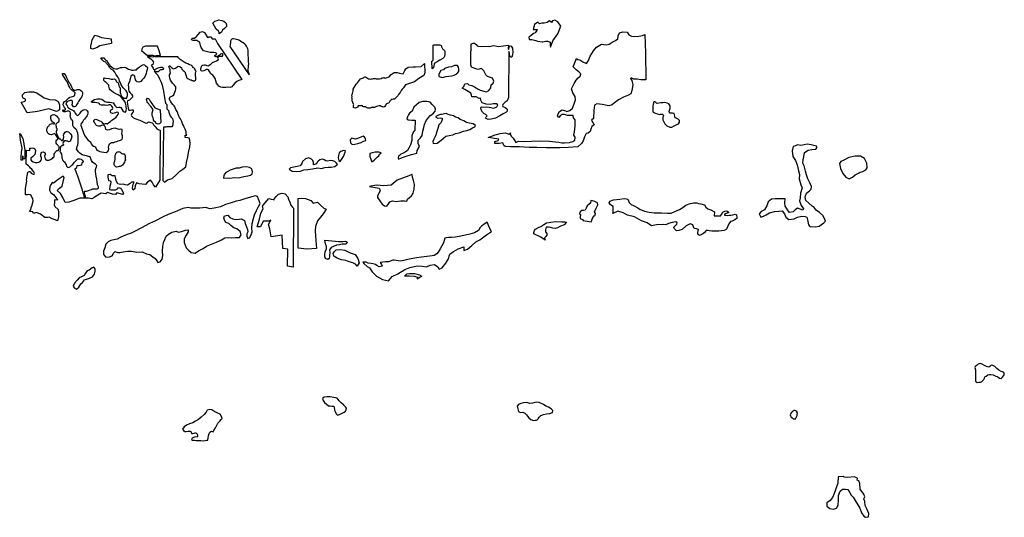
# Model space of a CAD drawing. Extents: x 85497 to 314014, y 760654 to 894511.
# Tile 20 of 25: x 228531 to 264446, y 847469 to 865635. Entities that reach past the tile are written whole.
import ezdxf

# ---------------------------------------------------------------- set-up
doc = ezdxf.new("R2010")
doc.units = 0
doc.layers.add('-RPA', color=1, linetype='CONTINUOUS')
doc.layers.add('RPA', color=3, linetype='CONTINUOUS')

msp = doc.modelspace()

# ---------------------------------------------------------------- linework, layer by layer
at = {"layer": '-RPA', "color": 0}
msp.add_lwpolyline([(232347, 860741), (232368, 860704), (232373, 860662), (232380, 860600), (232379, 860561), (232386, 860522), (232368, 860483), (232350, 860433), (232318, 860378), (232285, 860322), (232242, 860296), (232194, 860280), (232158, 860273), (232118, 860260), (232076, 860255), (232037, 860262), (232015, 860285), (231994, 860314), (231983, 860345), (231976, 860393), (231982, 860418), (231989, 860448), (231998, 860482), (232008, 860540), (232009, 860571), (232016, 860613), (232017, 860644), (232018, 860686), (232030, 860716), (232039, 860741), (232051, 860772), (232079, 860796), (232113, 860809), (232139, 860814), (232159, 860819), (232181, 860807), (232217, 860787), (232238, 860767), (232258, 860755), (232280, 860743), (232305, 860737), (232325, 860742)], close=True, dxfattribs=at)
at = {"layer": 'RPA', "color": 0}
for points in [[(235807, 865165), (235780, 865221), (235698, 865291), (235577, 865513), (235618, 865540), (235646, 865581), (235729, 865608), (235799, 865635), (235909, 865606), (235978, 865577), (236046, 865521), (236073, 865452), (236072, 865383), (236002, 865315), (235932, 865247), (235890, 865178), (235809, 865113), (235807, 865165)], [(248726, 863914), (248845, 864223)], [(237706, 857704), (237657, 858005), (237608, 858156), (237693, 858315), (237617, 858274), (237408, 858275), (237315, 858074), (237197, 858075), (237274, 858351), (237326, 858568), (237410, 858727), (237386, 858827), (237478, 858936), (237613, 859111)], [(238953, 859103), (239145, 859035), (239237, 858934), (239396, 858975), (239504, 858858), (239621, 858756), (239705, 858723), (239603, 858547), (239502, 858431), (239392, 858289), (239324, 858088), (239307, 857921), (239322, 857745), (239338, 857577), (239362, 857276), (239005, 857261), (238684, 857298), (238685, 859105)], [(238685, 859105), (238794, 859121), (238953, 859103)]]:
    msp.add_lwpolyline(points, dxfattribs=at)
for points in [[(248274, 865399), (248163, 865558), (248054, 865615), (247970, 865588), (247928, 865534), (247860, 865590), (247777, 865535), (247666, 865509), (247583, 865510), (247486, 865484), (247432, 865539), (247306, 865458), (247263, 865279), (247291, 865279), (247346, 865278), (247401, 865278), (247400, 865236), (247330, 865154), (247275, 865127), (247177, 865046), (247108, 864991), (247121, 864908), (247217, 864907), (247355, 864878), (247424, 864849), (247589, 864820), (247616, 864820), (247713, 864846), (247796, 864845), (247879, 864816), (247877, 864720), (247892, 864632), (247978, 864866), (248164, 865124)], [(235547, 864937), (235664, 864934), (235750, 864768), (236630, 863453), (236520, 863414), (236447, 863376), (236380, 863312), (236300, 863226), (236267, 863187), (236206, 863163), (236118, 863166), (236060, 863162), (236003, 863164), (235931, 863160), (235863, 863174), (235801, 863207), (235757, 863257), (235708, 863322), (235682, 863400), (235661, 863483), (235615, 863565), (235574, 863609), (235501, 863657), (235458, 863747), (235417, 863800), (235386, 863818), (235348, 863814), (235305, 863792), (235250, 863768), (235189, 863750), (235152, 863768), (235140, 863820), (235151, 863897), (235193, 863970), (235225, 863975), (235271, 863982), (235296, 863981), (235330, 863974), (235362, 863965), (235401, 863949), (235433, 863960), (235477, 863995), (235518, 864029), (235565, 864067), (235655, 864110), (235710, 864134), (235766, 864170), (235784, 864200), (235771, 864235), (235737, 864259), (235772, 864281), (235798, 864294), (235818, 864302), (235850, 864307), (235867, 864307), (235895, 864297), (235924, 864302), (235939, 864327), (235941, 864373), (235930, 864393), (235890, 864389), (235858, 864370), (235848, 864347), (235808, 864323), (235732, 864288), (235669, 864278), (235644, 864302), (235653, 864330), (235697, 864360), (235726, 864374), (235716, 864403), (235682, 864427), (235617, 864440), (235542, 864437), (235479, 864439), (235233, 864496), (235152, 864621), (235125, 864690), (235099, 864801), (234989, 864871), (234865, 864873), (234796, 864901), (234825, 864956), (234907, 864955), (234923, 864970), (234977, 865023), (235047, 865092), (235117, 865174), (235200, 865200), (235269, 865172), (235309, 865102), (235364, 865005), (235391, 864977), (235433, 865004), (235474, 865004), (235515, 865003), (235531, 864970)], [(231178, 864904), (231276, 865068), (231373, 865040), (231510, 864984), (231868, 864939), (231881, 864760), (231452, 864681), (231356, 864624), (231259, 864584), (231190, 864557), (231121, 864586), (231122, 864668), (231151, 864778)], [(236200, 864661), (236897, 863623), (236898, 863646), (236898, 863669), (236884, 863698), (236873, 863724), (236868, 863761), (236868, 863793), (236869, 863833), (236878, 863896), (236879, 863962), (236886, 864019), (236881, 864097), (236883, 864180), (236878, 864258), (236868, 864330), (236869, 864407), (236870, 864485), (236870, 864517), (236854, 864566), (236829, 864621), (236809, 864664), (236775, 864702), (236739, 864745), (236685, 864784), (236639, 864816), (236591, 864851), (236548, 864872), (236497, 864901), (236440, 864916), (236391, 864923), (236331, 864930), (236288, 864930), (236265, 864922), (236244, 864893), (236226, 864848), (236226, 864805), (236216, 864767), (236210, 864736), (236210, 864707)], [(248845, 864223), (248887, 864181), (248963, 864168), (249070, 864095), (249201, 864036), (249280, 864144), (249342, 864307), (249457, 864503), (249572, 864633), (249752, 864737), (249929, 864717), (250033, 864740), (250145, 864811), (250266, 864870), (250348, 864941), (250365, 865049), (250411, 865150), (250532, 865189), (250695, 865179), (250747, 865077), (250842, 865031), (251054, 865018), (251251, 865060), (251336, 865092), (251357, 864412), (251367, 863444), (251193, 863438), (251053, 863465), (250938, 863465), (250840, 863511), (250808, 863485), (250860, 863410), (250898, 863259), (250862, 863047), (250822, 862929), (250737, 862884), (250557, 862812), (250377, 862705), (250229, 862604), (250141, 862523), (250023, 862494), (249778, 862543), (249589, 862560), (249503, 862512), (249470, 862319), (249463, 862025), (249394, 861966), (249491, 861795), (249399, 861733), (249363, 861632), (249343, 861553), (249264, 861492), (249195, 861482), (249139, 861355), (249089, 861214), (249026, 861116), (248885, 860996), (248541, 860971), (248246, 860960), (247746, 860962), (247389, 860967), (247117, 860965), (246747, 860993), (246440, 860994), (246243, 861009), (246191, 861045), (246152, 861140), (246021, 861111), (245864, 861112), (245861, 861190), (245982, 861229), (246012, 861278), (245780, 861315), (245622, 861336), (245874, 861426), (246059, 861476), (246251, 861500), (246368, 861457), (246435, 861499), (246419, 861466), (246455, 861381), (246526, 861315), (246633, 861154), (246722, 861196), (246905, 861185), (247197, 861194), (247508, 861212), (247855, 861197), (248074, 861177), (248192, 861169), (248309, 861136), (248408, 861136), (248585, 861154), (248712, 861187), (248775, 861235), (248797, 861347), (248748, 861422), (248771, 861543), (248788, 861755), (248795, 861974), (248734, 862047), (248714, 862141), (248649, 862142), (248515, 862142), (248401, 862172), (248316, 862179), (248240, 862127), (248197, 862065), (248149, 862120), (248168, 862195), (248224, 862280), (248323, 862339), (248443, 862309), (248486, 862286), (248600, 862322), (248692, 862410), (248752, 862557), (248801, 862703), (248795, 862834), (248710, 862969), (248658, 863106), (248691, 863178), (248754, 863308), (248826, 863432), (248905, 863511), (248980, 863573), (248997, 863661), (248922, 863733), (248824, 863799), (248726, 863914)], [(234588, 861574), (234568, 861644), (234532, 861715), (234503, 861777), (234475, 861836), (234441, 861912), (234396, 862016), (234365, 862058), (234340, 862112), (234312, 862171), (234295, 862224), (234270, 862289), (234227, 862362), (234208, 862416), (234194, 862455), (234166, 862489), (234120, 862543), (234073, 862599), (234030, 862661), (233986, 862742), (234030, 862830), (234059, 862835), (234109, 862849), (234149, 862886), (234171, 862931), (234194, 862985), (234211, 863044), (234222, 863094), (234222, 863137), (234222, 863179), (234216, 863201), (234177, 863241), (234146, 863283), (234109, 863317), (234078, 863353), (234033, 863427), (234011, 863495), (233997, 863571), (233997, 863622), (234031, 863686), (234023, 863748), (234017, 863799), (234003, 863839), (233978, 863889), (233972, 863918), (233983, 863946), (234020, 863946), (234034, 863923), (234071, 863884), (234102, 863867), (234130, 863844), (234178, 863850), (234217, 863870), (234265, 863906), (234291, 863918), (234316, 863937), (234355, 863929), (234389, 863909), (234434, 863878), (234451, 863833), (234468, 863799), (234491, 863777), (234525, 863760), (234553, 863726), (234564, 863692), (234592, 863627), (234598, 863579), (234615, 863523), (234654, 863492), (234683, 863475), (234705, 863466), (234730, 863452), (234767, 863438), (234792, 863433), (234815, 863418), (234846, 863410), (234863, 863404), (234908, 863404), (234948, 863424), (234962, 863449), (234962, 863472), (234962, 863495), (234956, 863534), (234948, 863562), (234945, 863596), (234939, 863619), (234945, 863636), (234945, 863658), (234945, 863686), (234953, 863726), (234970, 863748), (234950, 863788), (234925, 863833), (234914, 863839), (234897, 863861), (234886, 863878), (234863, 863895), (234835, 863929), (234823, 863951), (234801, 863963), (234790, 863971), (234728, 863991), (234663, 864019), (234592, 864053), (234530, 864087), (234457, 864132), (234389, 864185), (234327, 864245), (234305, 864273), (233498, 864284), (233464, 864284), (233453, 864301), (233481, 864318), (233526, 864332), (233577, 864332), (233636, 864332), (233668, 864333), (233615, 864499), (233562, 864666), (233120, 864671), (233023, 864631), (232981, 864562), (232980, 864507), (233062, 864437), (233144, 864367), (233165, 864335), (233273, 864341), (233320, 864335), (233391, 864335), (233419, 864324), (233419, 864290), (233391, 864270), (233332, 864276), (233273, 864278), (233233, 864284), (233188, 864290), (233258, 864245), (233312, 864211), (233363, 864160), (233391, 864126), (233408, 864090), (233402, 864047), (233385, 863996), (233324, 863969), (233395, 863864), (233415, 863824), (233461, 863822), (233487, 863827), (233538, 863855), (233577, 863878), (233617, 863895), (233667, 863901), (233690, 863901), (233724, 863906), (233746, 863887), (233774, 863861), (233763, 863819), (233724, 863802), (233667, 863805), (233645, 863788), (233622, 863762), (233583, 863737), (233555, 863731), (233526, 863731), (233441, 863772), (233482, 863691), (233568, 863605), (233632, 863477), (233689, 863350), (233732, 863247), (233775, 863026), (233816, 862786), (233855, 862592), (233896, 862536), (233895, 862440), (233894, 862385), (233963, 862318), (233974, 862253), (233991, 862182), (234019, 862126), (234056, 862078), (234104, 862024), (234120, 861979), (234126, 861917), (234120, 861861), (234115, 861822), (234106, 861765), (234075, 861726), (234036, 861720), (234005, 861720), (233946, 861720), (233898, 861726), (233857, 861711), (233777, 861711), (233748, 859762), (233816, 859700), (233926, 859791), (234093, 859841), (234237, 859974), (234372, 860107), (234481, 860181), (234590, 860264), (234616, 860423), (234668, 860624), (234694, 860791), (234737, 860992), (234755, 861126), (234739, 861235), (234714, 861310), (234664, 861327), (234572, 861336), (234573, 861420), (234631, 861420), (234607, 861470), (234599, 861546)], [(243610, 864152), (243613, 864704), (243633, 864714), (243667, 864713), (243712, 864717), (243760, 864720), (243799, 864713), (243850, 864711), (243886, 864704), (243906, 864698), (243914, 864675), (243912, 864641), (243918, 864641), (243931, 864617), (243939, 864606), (243952, 864583), (243963, 864560), (243982, 864545), (244001, 864536), (244023, 864507), (244035, 864475), (244040, 864455), (244039, 864432), (244039, 864416), (244043, 864387), (244036, 864334), (244029, 864311), (244028, 864286), (244013, 864261), (243971, 864222), (243853, 864156), (243760, 864098), (243651, 864032), (243642, 863914), (243574, 863839), (243569, 864123), (243584, 864137)], [(246308, 862366), (246313, 862324), (246302, 862272), (246168, 862198), (246050, 862123), (245891, 862040), (245731, 862000), (245614, 861992), (245522, 862034), (245548, 862085), (245581, 862126), (245531, 862177), (245473, 862202), (245415, 862261), (245365, 862345), (245357, 862429), (245382, 862454), (245449, 862445), (245567, 862453), (245659, 862436), (245826, 862409), (245935, 862450), (245978, 862526), (245919, 862568), (245869, 862560), (245802, 862560), (245693, 862544), (245551, 862553), (245475, 862579), (245400, 862605), (245351, 862697), (245334, 862764), (245292, 862756), (245184, 862816), (245025, 862817), (245008, 862884), (244984, 862951), (244884, 863018), (244767, 863086), (244675, 863137), (244726, 863195), (244768, 863287), (244861, 863303), (244910, 863261), (245019, 863227), (245119, 863184), (245186, 863150), (245253, 863100), (245328, 863066), (245462, 863023), (245554, 863006), (245646, 863047), (245714, 863147), (245723, 863256), (245807, 863314), (245824, 863389), (245775, 863498), (245666, 863533), (245599, 863566), (245533, 863626), (245467, 863768), (245375, 863853), (245241, 863812), (245166, 863846), (245074, 863880), (245015, 863905), (244989, 863983), (244984, 864499), (245010, 864515), (245003, 864543), (245001, 864736), (245039, 864768), (245067, 864777), (245128, 864779), (245151, 864757), (245177, 864724), (245218, 864676), (245268, 864664), (245359, 864660), (245622, 864664), (245685, 864656), (245765, 864674), (245831, 864687), (245934, 864672), (246000, 864661), (246362, 864699), (246355, 864567), (246374, 864541), (246384, 864614), (246399, 864665), (246436, 864677), (246455, 864667), (246487, 864629), (246501, 864589), (246510, 864544), (246514, 864472), (246505, 864352), (246483, 864270), (246450, 864266), (246406, 864295), (246395, 864412), (246382, 864445), (246373, 864469), (246370, 864469), (246367, 862795), (246340, 862737), (246307, 862676), (246236, 862621), (246193, 862579), (246155, 862538), (246140, 862500), (246151, 862463), (246210, 862438), (246245, 862424), (246291, 862390)], [(228893, 858627), (228942, 858699), (228955, 858783), (228985, 858867), (229004, 858929), (229017, 859013), (229005, 859104), (228975, 859161), (228949, 859218), (228910, 859236), (228859, 859249), (228814, 859244), (228740, 859240), (228743, 859472), (228785, 859683), (228792, 859736), (228785, 859790), (228786, 859841), (228792, 859883), (228800, 859939), (228815, 860001), (228833, 860051), (228848, 860076), (228874, 860090), (228905, 860089), (228927, 860072), (228951, 860034), (228993, 860011), (229024, 859996), (229058, 859995), (229070, 860023), (229059, 860051), (229043, 860086), (229024, 860109), (229002, 860140), (228969, 860175), (228928, 860216), (228889, 860259), (228851, 860299), (228803, 860334), (228762, 860364), (228771, 860505), (228772, 860561), (228775, 860657), (228782, 860742), (228783, 860872), (228898, 860857), (228903, 860942), (228897, 860942), (228942, 860941), (228999, 860957), (229047, 860941), (229080, 860915), (229107, 860861), (229099, 860773), (229081, 860717), (229046, 860673), (228994, 860624), (228942, 860574), (228935, 860523), (228957, 860478), (229018, 860448), (229094, 860423), (229164, 860416), (229235, 860431), (229278, 860453), (229313, 860503), (229325, 860542), (229321, 860593), (229305, 860647), (229301, 860701), (229314, 860757), (229343, 860801), (229402, 860811), (229439, 860791), (229461, 860759), (229465, 860711), (229441, 860658), (229445, 860604), (229461, 860553), (229483, 860518), (229522, 860509), (229590, 860507), (229653, 860528), (229690, 860550), (229727, 860566), (229750, 860602), (229788, 860633), (229787, 860695), (229793, 860728), (229808, 860762), (229840, 860809), (229864, 860840), (229892, 860856), (229937, 860855), (229952, 860871), (229961, 860911), (229968, 860956), (229969, 860998), (229950, 861018), (229931, 861047), (229889, 861088), (229859, 861128), (229860, 861179), (229864, 861207), (229885, 861246), (229919, 861279), (229920, 861304), (229907, 861339), (229871, 861399), (229847, 861430), (229828, 861456), (229811, 861474), (229786, 861469), (229748, 861452), (229720, 861442), (229686, 861437), (229647, 861444), (229613, 861439), (229579, 861468), (229557, 861497), (229539, 861539), (229523, 861579), (229524, 861619), (229531, 861670), (229540, 861700), (229563, 861734), (229589, 861761), (229610, 861783), (229639, 861817), (229684, 861830), (229716, 861843), (229763, 861836), (229794, 861827), (229809, 861846), (229792, 861869), (229745, 861888), (229717, 861888), (229712, 861911), (229704, 861942), (229682, 861974), (229672, 862011), (229664, 862048), (229662, 862087), (229669, 862121), (229698, 862148), (229726, 862165), (229774, 862169), (229839, 862148), (229878, 862130), (229916, 862078), (229955, 862029), (229965, 861978), (229963, 861933), (229946, 861897), (229903, 861870), (229865, 861834), (229847, 861803), (229852, 861778), (229863, 861729), (229862, 861690), (229881, 861664), (229888, 861630), (229882, 861602), (229867, 861563), (229866, 861526), (229879, 861478), (229900, 861426), (229927, 861375), (229949, 861321), (229967, 861283), (230013, 861282), (230038, 861262), (230048, 861233), (230073, 861216), (230110, 861232), (230128, 861268), (230135, 861302), (230136, 861353), (230132, 861415), (230138, 861457), (230162, 861490), (230191, 861526), (230225, 861551), (230262, 861550), (230307, 861535), (230343, 861500), (230376, 861482), (230417, 861422), (230422, 861394), (230430, 861357), (230411, 861290), (230381, 861228), (230381, 861208), (230386, 861194), (230352, 861186), (230312, 861179), (230282, 861194), (230245, 861206), (230220, 861207), (230180, 861208), (230146, 861183), (230114, 861150), (230107, 861111), (230115, 861082), (230140, 861067), (230083, 861032), (230060, 861027), (230043, 861016), (230025, 860997), (230014, 860977), (230013, 860943), (230006, 860884), (229999, 860819), (230026, 860788), (230037, 860765), (230056, 860728), (230061, 860699), (230068, 860654), (230073, 860595), (230107, 860499), (230135, 860471), (230163, 860443), (230189, 860415), (230208, 860375), (230225, 860333), (230236, 860291), (230270, 860251), (230307, 860237), (230380, 860274), (230428, 860319), (230467, 860350), (230495, 860386), (230529, 860431), (230566, 860474), (230600, 860510), (230636, 860538), (230667, 860555), (230729, 860561), (230777, 860544), (230811, 860510), (230842, 860460), (230842, 860431), (230805, 860415), (230794, 860392), (230788, 860353), (230783, 860327), (230732, 860308), (230681, 860296), (230647, 860302), (230625, 860308), (230611, 860294), (230602, 860254), (230597, 860206), (230563, 860201), (230546, 860189), (230541, 860164), (230566, 860125), (230597, 860060), (230619, 859998), (230642, 859933), (230794, 859466), (230828, 859356), (230839, 859300), (230845, 859288), (230861, 859238), (230867, 859198), (230878, 859167), (230901, 859136), (230929, 859148), (230935, 859181), (230904, 859255), (230890, 859311), (230890, 859370), (230974, 859373), (231042, 859401), (231101, 859424), (231149, 859435), (231205, 859455), (231261, 859457), (231318, 859457), (231363, 859457), (231402, 859486), (231402, 859531), (231374, 859612), (231363, 859711), (231340, 859815), (231323, 859922), (231306, 859995), (231301, 860094), (231292, 860161), (231303, 860203), (231332, 860268), (231340, 860310), (231292, 860361), (231233, 860398), (231182, 860431), (231149, 860499), (231129, 860558), (231098, 860623), (231047, 860645), (230974, 860665), (230907, 860674), (230850, 860685), (230814, 860696), (230777, 860724), (230724, 860761), (230676, 860814), (230647, 860843), (230608, 860904), (230614, 860950), (230631, 861011), (230647, 861068), (230664, 861152), (230664, 861217), (230670, 861316), (230664, 861408), (230653, 861496), (230633, 861552), (230614, 861600), (230574, 861642), (230512, 861704), (230473, 861769), (230467, 861856), (230473, 861918), (230453, 861949), (230425, 861980), (230405, 862008), (230383, 862081), (230377, 862121), (230388, 862166), (230388, 862222), (230372, 862273), (230324, 862290), (230265, 862290), (230208, 862276), (230158, 862276), (230107, 862298), (230101, 862346), (230141, 862335), (230172, 862335), (230208, 862346), (230203, 862380), (230169, 862433), (230141, 862481), (230118, 862521), (230129, 862588), (230163, 862644), (230214, 862678), (230265, 862718), (230310, 862774), (230357, 862805), (230405, 862822), (230456, 862825), (230495, 862839), (230538, 862870), (230546, 862906), (230552, 862960), (230535, 862994), (230501, 863010), (230453, 863033), (230383, 863112), (230355, 863162), (230326, 863224), (230304, 863286), (230276, 863348), (230234, 863402), (230194, 863472), (230152, 863540), (230104, 863610), (230098, 863666), (230152, 863675), (230180, 863630), (230214, 863590), (230228, 863554), (230256, 863495), (230279, 863452), (230304, 863402), (230326, 863348), (230355, 863312), (230388, 863258), (230408, 863224), (230417, 863179), (230456, 863115), (230490, 863086), (230529, 863061), (230563, 863061), (230642, 863089), (230698, 863089), (230746, 863061), (230797, 863025), (230822, 862979), (230822, 862926), (230808, 862864), (230788, 862808), (230749, 862757), (230707, 862706), (230673, 862647), (230647, 862597), (230608, 862532), (230577, 862467), (230535, 862453), (230498, 862459), (230467, 862490), (230450, 862526), (230456, 862582), (230462, 862625), (230456, 862658), (230428, 862684), (230372, 862684), (230304, 862658), (230256, 862633), (230225, 862599), (230220, 862568), (230242, 862532), (230259, 862498), (230281, 862456), (230307, 862422), (230343, 862397), (230388, 862371), (230433, 862346), (230467, 862329), (230501, 862312), (230529, 862273), (230549, 862222), (230580, 862183), (230591, 862171), (230625, 862143), (230664, 862149), (230687, 862174), (230732, 862228), (230788, 862290), (230845, 862346), (230892, 862354), (230957, 862346), (230994, 862312), (231013, 862270), (231013, 862222), (231005, 862177), (230991, 862135), (230968, 862098), (230935, 862050), (230901, 862005), (230861, 861969), (230833, 861918), (230788, 861856), (230763, 861822), (230749, 861794), (230777, 861743), (230797, 861676), (230811, 861639), (230833, 861575), (230856, 861504), (230887, 861445), (230912, 861389), (230966, 861304), (231013, 861248), (231090, 861192), (231115, 861175), (231132, 861141), (231143, 861102), (231174, 861051), (231222, 861020), (231258, 861009), (231289, 860992), (231309, 860961), (231337, 860899), (231385, 860862), (231453, 860828), (231520, 860809), (231605, 860798), (231689, 860789), (231717, 860809), (231751, 860826), (231774, 860865), (231779, 860919), (231768, 860983), (231779, 861034), (231807, 861102), (231838, 861133), (231875, 861147), (231931, 861147), (231962, 861152), (232013, 861172), (232072, 861192), (232120, 861211), (232171, 861225), (232213, 861237), (232258, 861259), (232283, 861310), (232278, 861394), (232258, 861473), (232272, 861546), (232269, 861620), (232224, 861637), (232165, 861631), (232083, 861653), (232016, 861670), (231945, 861662), (231883, 861653), (231813, 861617), (231731, 861597), (231678, 861622), (231664, 861690), (231655, 861732), (231602, 861789), (231565, 861783), (231520, 861766), (231464, 861749), (231408, 861749), (231357, 861760), (231329, 861766), (231306, 861794), (231267, 861867), (231239, 861912), (231239, 861957), (231272, 861991), (231306, 862003), (231351, 861991), (231396, 861969), (231441, 861946), (231486, 861935), (231526, 861896), (231554, 861862), (231585, 861839), (231599, 861831), (231630, 861836), (231667, 861842), (231695, 861842), (231717, 861834), (231788, 861879), (231838, 861918), (231892, 861969), (231948, 862003), (232002, 862036), (232033, 862064), (232089, 862129), (232123, 862177), (232134, 862222), (232123, 862250), (232072, 862262), (232027, 862239), (231976, 862217), (231914, 862205), (231858, 862233), (231841, 862267), (231841, 862309), (231852, 862338), (231889, 862352), (231920, 862374), (231926, 862400), (231917, 862442), (231898, 862481), (231847, 862521), (231799, 862526), (231757, 862509), (231703, 862498), (231644, 862515), (231565, 862515), (231509, 862515), (231458, 862532), (231441, 862563), (231410, 862591), (231351, 862605), (231289, 862611), (231185, 862613), (231154, 862625), (231154, 862644), (231205, 862684), (231261, 862723), (231318, 862735), (231368, 862746), (231461, 862746), (231531, 862735), (231579, 862695), (231638, 862650), (231675, 862633), (231737, 862625), (231816, 862625), (231892, 862613), (231945, 862599), (231965, 862557), (231999, 862504), (232035, 862464), (232069, 862430), (232140, 862436), (232190, 862447), (232224, 862428), (232258, 862371), (232292, 862312), (232337, 862267), (232387, 862262), (232410, 862324), (232427, 862391), (232418, 862439), (232413, 862495), (232385, 862583), (232365, 862650), (232320, 862706), (232241, 862788), (232187, 862850), (232128, 862887), (232066, 862920), (231959, 862977), (231892, 863027), (231827, 863072), (231807, 863109), (231796, 863162), (231788, 863210), (231782, 863250), (231751, 863281), (231714, 863312), (231684, 863337), (231644, 863371), (231605, 863416), (231605, 863472), (231627, 863506), (231678, 863498), (231782, 863489), (231869, 863469), (231931, 863469), (231988, 863475), (232030, 863450), (232044, 863424), (232050, 863396), (232066, 863371), (232106, 863340), (232134, 863295), (232145, 863227), (232157, 863185), (232193, 863146), (232193, 863101), (232193, 863039), (232193, 862977), (232207, 862934), (232224, 862889), (232247, 862847), (232286, 862808), (232331, 862774), (232387, 862768), (232424, 862763), (232438, 862788), (232449, 862825), (232458, 862864), (232463, 862903), (232461, 862943), (232435, 863005), (232421, 863033), (232373, 863072), (232359, 863098), (232309, 863143), (232280, 863179), (232255, 863222), (232235, 863258), (232216, 863298), (232202, 863348), (232176, 863396), (232145, 863500), (232128, 863506), (232111, 863523), (232095, 863557), (232041, 863647), (231996, 863720), (231948, 863776), (231869, 863833), (231819, 863883), (231768, 863959), (231734, 863999), (231700, 864032), (231684, 864063), (231653, 864092), (231605, 864108), (231571, 864137), (231537, 864170), (231492, 864244), (231593, 864244), (231599, 864238), (231638, 864199), (231678, 864156), (231706, 864142), (231712, 864131), (231729, 864089), (231774, 864035), (231805, 863996), (231836, 863956), (231881, 863909), (231926, 863875), (231971, 863855), (232041, 863841), (232095, 863841), (232142, 863861), (232210, 863889), (232272, 863895), (232359, 863900), (232407, 863892), (232444, 863866), (232497, 863833), (232545, 863813), (232621, 863793), (232669, 863793), (232728, 863799), (232793, 863804), (232843, 863861), (232900, 863911), (232979, 863968), (233046, 863996), (233080, 863985), (233125, 863954), (233179, 863911), (233198, 863875), (233181, 863821), (233153, 863745), (233145, 863666), (233102, 863551), (233060, 863500), (232996, 863433), (232945, 863382), (232877, 863348), (232821, 863371), (232782, 863407), (232759, 863444), (232748, 863498), (232736, 863529), (232731, 863576), (232703, 863599), (232660, 863627), (232630, 863613), (232590, 863568), (232579, 863512), (232551, 863427), (232534, 863360), (232500, 863315), (232494, 863250), (232500, 863185), (232500, 863101), (232517, 863027), (232556, 862965), (232607, 862912), (232641, 862858), (232641, 862805), (232576, 862737), (232531, 862695), (232461, 862673), (232455, 862628), (232466, 862549), (232477, 862481), (232489, 862400), (232511, 862335), (232559, 862329), (232624, 862340), (232666, 862340), (232666, 862301), (232666, 862256), (232635, 862217), (232607, 862180), (232601, 862155), (232610, 862121), (232646, 862087), (232680, 862056), (232737, 862031), (232810, 862008), (232863, 861980), (232911, 861963), (232959, 861941), (233012, 861918), (233055, 861893), (233111, 861873), (233170, 861862), (233193, 861873), (233221, 861896), (233249, 861907), (233280, 861896), (233317, 861884), (233362, 861867), (233395, 861831), (233418, 861800), (233452, 861763), (233480, 861735), (233502, 861704), (233533, 861651), (233612, 861614), (233654, 861606), (233638, 859773), (233488, 859518), (233414, 859611), (233364, 859703), (233306, 859779), (233239, 859737), (233196, 859704), (233121, 859621), (233003, 859630), (232895, 859648), (232794, 859673), (232743, 859565), (232734, 859456), (232675, 859406), (232642, 859490), (232668, 859632), (232702, 859707), (232610, 859708), (232560, 859650), (232459, 859592), (232375, 859601), (232300, 859635), (232208, 859619), (232116, 859644), (232058, 859728), (232033, 859812), (232009, 859938), (231908, 859930), (231833, 859981), (231741, 859973), (231749, 859881), (231765, 859764), (231832, 859747), (231857, 859713), (231848, 859629), (231814, 859554), (231805, 859437), (231872, 859428), (231947, 859428), (232031, 859419), (232098, 859460), (232132, 859510), (232207, 859485), (232240, 859434), (232290, 859350), (232314, 859283), (232289, 859258), (232072, 859310), (232021, 859251), (231912, 859260), (231737, 859329), (231670, 859279), (231502, 859297), (231385, 859230), (231242, 859148), (231158, 859098), (231040, 859115), (230898, 859116), (230722, 859118), (230504, 859035), (230328, 858978), (230194, 858962), (230160, 859012), (230101, 859148), (230020, 859291), (229904, 859401), (229986, 859485), (230076, 859562), (230152, 859874), (230113, 859925), (229932, 859801), (229870, 859750), (229766, 859668), (229716, 859690), (229676, 859633), (229629, 859541), (229617, 859417), (229668, 859319), (229766, 859258), (229845, 859146), (229905, 859042), (229803, 859062), (229806, 858957), (229793, 858881), (229814, 858819), (229932, 858704), (229948, 858612), (229947, 858444), (229913, 858294), (229821, 858328), (229721, 858370), (229612, 858430), (229545, 858414), (229453, 858414), (229295, 858541), (229144, 858592), (229035, 858559), (229011, 858618)], [(242974, 863914), (243172, 863921), (243297, 864030), (243307, 863699), (243271, 863599), (243095, 863483), (242935, 863366), (242610, 863252), (242577, 863214), (242533, 863151), (242485, 863099), (242450, 863050), (242422, 863005), (242386, 862948), (242353, 862901), (242321, 862860), (242282, 862819), (242241, 862764), (242206, 862737), (242154, 862728), (242126, 862718), (242109, 862730), (242086, 862711), (242057, 862681), (242036, 862659), (242026, 862632), (241991, 862593), (241951, 862578), (241916, 862565), (241887, 862535), (241869, 862497), (241850, 862464), (241816, 862442), (241782, 862449), (241748, 862451), (241721, 862469), (241682, 862487), (241640, 862489), (241580, 862483), (241551, 862470), (241499, 862438), (241471, 862428), (241434, 862429), (241406, 862430), (241384, 862443), (241358, 862427), (241311, 862400), (241255, 862402), (241232, 862403), (241202, 862422), (241183, 862428), (241172, 862445), (241155, 862454), (241133, 862455), (241099, 862457), (241071, 862458), (241049, 862467), (241038, 862485), (241027, 862493), (241005, 862497), (240976, 862487), (240945, 862494), (240914, 862495), (240891, 862493), (240880, 862494), (240868, 862480), (240861, 862446), (240833, 862431), (240832, 862425), (240810, 862420), (240775, 862410), (240733, 862418), (240711, 862435), (240704, 862464), (240711, 862500), (240718, 862525), (240702, 862554), (240679, 862612), (240658, 862669), (240660, 862703), (240662, 862754), (240649, 862782), (240656, 862827), (240646, 862850), (240656, 862898), (240667, 862945), (240682, 862984), (240690, 863038), (240698, 863099), (240732, 863157), (240768, 863224), (240810, 863278), (240851, 863328), (240887, 863383), (240926, 863432), (240965, 863481), (241076, 863516), (241097, 863532), (241122, 863543), (241148, 863547), (241181, 863523), (241214, 863500), (241244, 863481), (241292, 863471), (241334, 863469), (241368, 863474), (241402, 863481), (241439, 863485), (241493, 863489), (241529, 863481), (241608, 863473), (241651, 863477), (241699, 863486), (241727, 863490), (241751, 863507), (241762, 863512), (241785, 863516), (241824, 863521), (241858, 863505), (242008, 863553), (242078, 863631), (242189, 863712), (242300, 863711), (242382, 863682), (242520, 863653), (242548, 863708), (242577, 863777), (242619, 863845), (242702, 863899), (242882, 863911)], [(244027, 863852), (243993, 863810), (243892, 863778), (243850, 863694), (243816, 863636), (243824, 863560), (243949, 863518), (244092, 863559), (244276, 863582), (244385, 863615), (244478, 863656), (244545, 863740), (244546, 863832), (244538, 863899), (244505, 863966), (244396, 863958), (244278, 863917), (244169, 863901)], [(228580, 862621), (228691, 862648), (228746, 862675), (228747, 862730), (228664, 862772), (228637, 862814), (228638, 862897), (228721, 862979), (228859, 863005), (229039, 863004), (229162, 862961), (229423, 862780), (229616, 862723), (229822, 862708), (229932, 862652), (229986, 862527), (229985, 862348), (229874, 862280), (229599, 862379), (229433, 862338), (229240, 862299), (229101, 862272), (228798, 862233)], [(233317, 862465), (233271, 862515), (233243, 862560), (233207, 862600), (233184, 862636), (233167, 862682), (233159, 862718), (233170, 862758), (233184, 862769), (233210, 862752), (233232, 862752), (233255, 862735), (233283, 862690), (233294, 862665), (233460, 862416), (233660, 862341), (233680, 861885), (233652, 861857), (233626, 861834), (233587, 861823), (233542, 861828), (233502, 861862), (233485, 861893), (233446, 861919), (233418, 861961), (233407, 861992), (233395, 862054), (233378, 862104), (233367, 862161), (233367, 862211), (233367, 862234), (233373, 862268), (233406, 862352)], [(242439, 860722), (242388, 860681), (242346, 860647), (242338, 860597), (242346, 860547), (242455, 860588), (242597, 860646), (242824, 860711), (243017, 860768), (243034, 860861), (243111, 861002), (243061, 861120), (243071, 861237), (243147, 861320), (243206, 861404), (243232, 861563), (243275, 861696), (243301, 861813), (243360, 861955), (243419, 862030), (243487, 862130), (243571, 862180), (243622, 862222), (243689, 862297), (243698, 862364), (243674, 862447), (243582, 862540), (243507, 862624), (243382, 862650), (243239, 862643), (243097, 862611), (243004, 862527), (242903, 862436), (242843, 862294), (242751, 862228), (242717, 862161), (242674, 862086), (242657, 862019), (242707, 861977), (242824, 861968), (242958, 861967), (242957, 861833), (242948, 861741), (242947, 861598), (242888, 861523), (242837, 861390), (242836, 861230), (242785, 861063), (242734, 860963), (242683, 860863), (242590, 860797), (242498, 860747)], [(251992, 861973), (252028, 861907), (252059, 861834), (252134, 861762), (252241, 861711), (252323, 861710), (252405, 861758), (252481, 861793), (252560, 861829), (252600, 861890), (252597, 861949), (252552, 862005), (252471, 862036), (252438, 862056), (252426, 862111), (252401, 862207), (252339, 862220), (252264, 862228), (252222, 862268), (252235, 862330), (252259, 862395), (252257, 862490), (252215, 862559), (252150, 862583), (252062, 862610), (251996, 862598), (251921, 862595), (251846, 862583), (251787, 862574), (251757, 862584), (251732, 862614), (251702, 862640), (251657, 862641), (251650, 862605), (251636, 862543), (251629, 862487), (251621, 862406), (251624, 862347), (251626, 862301), (251633, 862258), (251681, 862238), (251724, 862221), (251786, 862201), (251864, 862177), (251897, 862183), (251946, 862183), (251982, 862189), (252008, 862162), (252014, 862126), (251994, 862077), (251993, 862061)], [(243915, 862178), (243881, 862178), (243805, 862145), (243713, 862104), (243713, 862079), (243780, 862036), (243863, 862052), (243947, 862044), (243947, 861985), (243904, 861885), (243820, 861802), (243785, 861659), (243743, 861551), (243708, 861417), (243666, 861325), (243632, 861275), (243598, 861183), (243614, 861116), (243757, 861132), (243908, 861240), (244077, 861381), (244194, 861405), (244328, 861430), (244429, 861479), (244563, 861503), (244723, 861561), (244840, 861594), (244949, 861626), (245050, 861684), (245134, 861725), (245160, 861776), (245068, 861835), (244926, 861861), (244826, 861887), (244734, 861938), (244600, 861997), (244525, 862056), (244425, 862074), (244358, 862124), (244249, 862150), (244157, 862176), (244082, 862210)], [(228531, 861482), (228559, 861455), (228640, 861302), (228679, 861108), (228717, 860873), (228715, 860707), (228715, 860652), (228714, 860556), (228658, 860556), (228659, 860639), (228632, 860667), (228631, 860584), (228630, 860501), (228589, 860502), (228589, 860529), (228590, 860626), (228592, 860792), (228622, 860943), (228556, 861234)], [(241061, 861385), (240994, 861360), (240893, 861311), (240784, 861278), (240726, 861287), (240651, 861312), (240591, 861246), (240599, 861137), (240657, 861078), (240758, 861094), (240867, 861110), (240993, 861151), (241077, 861201), (241153, 861225), (241145, 861301), (241111, 861343)], [(256898, 861061), (256832, 861033), (256746, 861009), (256709, 860843), (256731, 860637), (256826, 860490), (256894, 860332), (256944, 860118), (256977, 859983), (256964, 859820), (257027, 859603), (257067, 859494), (257017, 859299), (256994, 859132), (256978, 859018), (257036, 858850), (257096, 858770), (257125, 858734), (257094, 858679), (257004, 858717), (256906, 858755), (256813, 858695), (256743, 858622), (256615, 858598), (256561, 858652), (256497, 858751), (256457, 858831), (256443, 858949), (256450, 859099), (256348, 859089), (256247, 859101), (256090, 859098), (255956, 859078), (255829, 858980), (255786, 858837), (255698, 858698), (255576, 858635), (255502, 858546), (255564, 858430), (255663, 858460), (255756, 858510), (255879, 858586), (256060, 858631), (256224, 858647), (256345, 858660), (256431, 858550), (256483, 858421), (256583, 858341), (256780, 858369), (256905, 858425), (257060, 858457), (257184, 858448), (257239, 858427), (257269, 858328), (257305, 858151), (257358, 858081), (257555, 858076), (257696, 858092), (257773, 858163), (257862, 858223), (257922, 858280), (257879, 858402), (257832, 858488), (257711, 858596), (257588, 858680), (257515, 858777), (257435, 858825), (257316, 858939), (257211, 859039), (257178, 859164), (257236, 859303), (257340, 859386), (257403, 859444), (257415, 859545), (257353, 859680), (257281, 859823), (257229, 859977), (257196, 860099), (257142, 860297), (257098, 860399), (257107, 860517), (257136, 860624), (257160, 860790), (257286, 860872), (257430, 860895), (257568, 860908), (257621, 860963), (257590, 861019), (257401, 861066), (257258, 861095), (257146, 861072), (257022, 861045)], [(240125, 860344), (240083, 860403), (240025, 860454), (239950, 860488), (239866, 860497), (239757, 860473), (239698, 860481), (239632, 860515), (239573, 860541), (239481, 860516), (239422, 860475), (239388, 860433), (239354, 860367), (239254, 860342), (239246, 860426), (239229, 860493), (239171, 860544), (239079, 860586), (238953, 860554), (238844, 860462), (238827, 860387), (238768, 860304), (238658, 860279), (238533, 860255), (238415, 860222), (238356, 860172), (238465, 860105), (238632, 860087), (238775, 860111), (238900, 860152), (239043, 860168), (239211, 860192), (239404, 860224), (239537, 860206), (239663, 860239), (239781, 860246), (239889, 860246), (240032, 860278), (240091, 860328)], [(240226, 860453), (240268, 860536), (240344, 860636), (240362, 860703), (240404, 860795), (240413, 860853), (240346, 860862), (240245, 860821), (240186, 860771), (240160, 860679), (240151, 860587), (240176, 860495)], [(241719, 860769), (241627, 860803), (241493, 860804), (241384, 860780), (241308, 860747), (241308, 860629), (241332, 860579), (241349, 860512), (241373, 860445), (241466, 860511), (241508, 860553), (241567, 860619), (241626, 860661), (241652, 860728)], [(259194, 860066), (259286, 860093), (259392, 860153), (259439, 860221), (259430, 860391), (259343, 860570), (259204, 860648), (259001, 860653), (258781, 860602), (258592, 860508), (258489, 860452), (258432, 860385), (258474, 860204), (258555, 860015), (258666, 859885), (258782, 859820), (258908, 859890), (259012, 859975), (259154, 860041)], [(236369, 859868), (236511, 859867), (236704, 859916), (236855, 859931), (236948, 859964), (237007, 860006), (237024, 860081), (237000, 860190), (236908, 860241), (236799, 860267), (236648, 860251), (236531, 860218), (236422, 860211), (236313, 860178), (236212, 860137), (236119, 860096), (236052, 860054), (235976, 859963), (235967, 859854), (236101, 859861), (236202, 859852)], [(241292, 859543), (241567, 859495), (241638, 859481), (241678, 859413), (241654, 859338), (241582, 859207), (241579, 859148), (241666, 859027), (241751, 858902), (241842, 858840), (241918, 858833), (241980, 858918), (242033, 858980), (242131, 859016), (242265, 859002), (242431, 859018), (242572, 859024), (242651, 859014), (242683, 859086), (242821, 859203), (242887, 859304), (242920, 859448), (242930, 859618), (242895, 859765), (242856, 859880), (242843, 859978), (242625, 859904), (242298, 859772), (242087, 859597), (241819, 859573), (241552, 859591)], [(232485, 857809), (232326, 857743), (232200, 857685), (232091, 857619), (231965, 857595), (231856, 857570), (231755, 857529), (231679, 857446), (231636, 857312), (231593, 857187), (231593, 857061), (231676, 856960), (231810, 856976), (231902, 857017), (231944, 857076), (231953, 857117), (232012, 857167), (232096, 857133), (232188, 857133), (232305, 857157), (232464, 857189), (232615, 857188), (232808, 857153), (233000, 857161), (233159, 857092), (233276, 857066), (233384, 856982), (233476, 856923), (233534, 856830), (233567, 856771), (233659, 856796), (233727, 856896), (233753, 857030), (233746, 857197), (233747, 857356), (233773, 857499), (233824, 857616), (233875, 857732), (233960, 857807), (234077, 857882), (234237, 857914), (234312, 857880), (234429, 857904), (234580, 857954), (234681, 857961), (234680, 857894), (234604, 857769), (234536, 857636), (234535, 857502), (234609, 857309), (234684, 857216), (234792, 857131), (234926, 857114), (235053, 857197), (235221, 857279), (235347, 857371), (235532, 857445), (235708, 857519), (235893, 857593), (236019, 857667), (236145, 857683), (236262, 857666), (236404, 857682), (236547, 857689), (236606, 857781), (236573, 857898), (236457, 857999), (236340, 858034), (236232, 858127), (236157, 858194), (236056, 858237), (236007, 858312), (235974, 858396), (235999, 858480), (236125, 858496), (236200, 858412), (236309, 858361), (236409, 858335), (236543, 858351), (236610, 858359), (236727, 858307), (236760, 858190), (236801, 858072), (236842, 857980), (236858, 857896), (236816, 857813), (236815, 857729), (236848, 857653), (236915, 857670), (236975, 857778), (237017, 857887), (237001, 858038), (237011, 858197), (237054, 858372), (237097, 858514), (237165, 858665), (237224, 858790), (237301, 858923), (237243, 859083), (237210, 859184), (237135, 859209), (236950, 859152), (236749, 859095), (236556, 859037), (236422, 859005), (236212, 858931), (236036, 858890), (235851, 858799), (235624, 858751), (235465, 858735), (235323, 858778), (235105, 858754), (234921, 858755), (234779, 858756), (234678, 858782), (234477, 858742), (234200, 858618), (233948, 858519), (233738, 858420), (233485, 858288), (233267, 858189), (232973, 858032), (232721, 857908), (232578, 857833)], [(237613, 859111), (237701, 859078), (237780, 859071), (237816, 859061), (237829, 859107), (237891, 859185), (237970, 859270), (238111, 859296), (238212, 859282), (238310, 859168), (238339, 859082), (238391, 858974), (238423, 858863), (238479, 858788), (238515, 858752), (238501, 856604), (238305, 856634), (238310, 857255), (238124, 857282), (238103, 857772), (237706, 857704), (237657, 858005), (237608, 858156), (237693, 858315), (237617, 858274), (237408, 858275), (237315, 858074), (237197, 858075), (237274, 858351), (237326, 858568), (237410, 858727), (237386, 858827), (237478, 858936)], [(250162, 858556), (250182, 858637), (250183, 858742), (250176, 858811), (250085, 858880), (250030, 858943), (250053, 859008), (250187, 859056), (250420, 859088), (250584, 859104), (250669, 859097), (250718, 859083), (250766, 858959), (250838, 858886), (250949, 858837), (251083, 858761), (251168, 858708), (251236, 858685), (251321, 858642), (251498, 858605), (251678, 858581), (251940, 858590), (252149, 858576), (252293, 858575), (252434, 858636), (252598, 858701), (252723, 858779), (252832, 858864), (252946, 858916), (253110, 858951), (253231, 858947), (253293, 858930), (253378, 858913), (253506, 858870), (253561, 858791), (253633, 858732), (253741, 858689), (253829, 858649), (253881, 858623), (253867, 858476), (254090, 858475), (254126, 858520), (254182, 858608), (254255, 858647), (254320, 858654), (254366, 858630), (254398, 858601), (254372, 858578), (254297, 858562), (254244, 858520), (254241, 858494), (254332, 858483), (254414, 858493), (254476, 858499), (254539, 858512), (254627, 858534), (254683, 858508), (254695, 858416), (254685, 858374), (254590, 858315), (254521, 858283), (254456, 858270), (254396, 858188), (254307, 857989), (254222, 857937), (254032, 857912), (253907, 857916), (253773, 857916), (253681, 857927), (253616, 857937), (253573, 857940), (253495, 857859), (253412, 857790), (253330, 857758), (253272, 857811), (253262, 857860), (253289, 857978), (253217, 857994), (253138, 858008), (253109, 858073), (253080, 858149), (252989, 858185), (252841, 858111), (252693, 857971), (252572, 857935), (252493, 857932), (252421, 858005), (252386, 858061), (252455, 858119), (252501, 858175), (252517, 858224), (252462, 858257), (252328, 858234), (252203, 858189), (252095, 858150), (252000, 858161), (251761, 858147), (251575, 858104), (251416, 858214), (251207, 858290), (250957, 858442), (250698, 858502), (250547, 858579), (250347, 858647)], [(249382, 858259), (249433, 858418), (249486, 858474), (249525, 858493), (249529, 858559), (249503, 858618), (249559, 858758), (249622, 858872), (249612, 858948), (249508, 858997), (249429, 859024), (249361, 859031), (249347, 858939), (249298, 858900), (249235, 858845), (249199, 858757), (249163, 858678), (249100, 858669), (249032, 858675), (248973, 858620), (248952, 858542), (248982, 858525), (248972, 858434), (248971, 858381), (249063, 858341), (249089, 858302)], [(245588, 858238), (245459, 858154), (245390, 858109), (245331, 858044), (245265, 857939), (245123, 857858), (244946, 857803), (244730, 857755), (244560, 857720), (244412, 857691), (244285, 857682), (244177, 857689), (244088, 857667), (244039, 857654), (243986, 857494), (243933, 857379), (243870, 857268), (243798, 857154), (243748, 857089), (243653, 857024), (243574, 857011), (243384, 856992), (243184, 856964), (243004, 856942), (242811, 856907), (242634, 856868), (242546, 856846), (242424, 856820), (242333, 856827), (242195, 856857), (242140, 856854), (241979, 856793), (241874, 856793), (241675, 856774), (241724, 856699), (241758, 856640), (241648, 856615), (241557, 856666), (241515, 856700), (241423, 856726), (241348, 856735), (241239, 856744), (241172, 856778), (241050, 856789), (241084, 856739), (241200, 856629), (241292, 856578), (241383, 856436), (241541, 856276), (241767, 856149), (241984, 856097), (242119, 856256), (242329, 856363), (242581, 856521), (242766, 856587), (243026, 856653), (243210, 856635), (243369, 856609), (243503, 856675), (243662, 856699), (243779, 856607), (243829, 856531), (243946, 856580), (244073, 856747), (244166, 856881), (244217, 857073), (244360, 857173), (244520, 857272), (244729, 857347), (244729, 857213), (244871, 857254), (245023, 857387), (245166, 857520), (245317, 857603), (245561, 857777), (245746, 857902), (245679, 858011)], [(247286, 857818), (247286, 857867), (247306, 857936), (247346, 857988), (247460, 858043), (247546, 858088), (247654, 858160), (247753, 858215), (247907, 858247), (248083, 858263), (248303, 858255), (248434, 858254), (248479, 858241), (248391, 858147), (248253, 858092), (248148, 858036), (248066, 858007), (247974, 858021), (247889, 858054), (247821, 858061), (247735, 858058), (247709, 857963), (247708, 857885), (247764, 857829), (247757, 857770), (247721, 857721), (247671, 857666), (247703, 857581), (247536, 857699)], [(239665, 857592), (240049, 857547), (240164, 857534), (240320, 857533), (240412, 857546), (240474, 857510), (240464, 857474), (240431, 857444), (240364, 857445), (240289, 857445), (240197, 857421), (240088, 857405), (239894, 857323), (239827, 857231), (239843, 857139), (239834, 857038), (239834, 856988), (239825, 856921), (239766, 856879), (239682, 856914), (239658, 856989), (239658, 857064), (239676, 857165), (239718, 857265), (239719, 857357), (239686, 857450)], [(240845, 856638), (240786, 856713), (240686, 856764), (240553, 856799), (240427, 856841), (240268, 856868), (240110, 856927), (239984, 857004), (239968, 857104), (240011, 857171), (240078, 857237), (240229, 857245), (240388, 857227), (240588, 857125), (240772, 857057), (240863, 856914), (240912, 856754)], [(231185, 856252), (231261, 856343), (231287, 856460), (231287, 856544), (231238, 856595), (231170, 856578), (231061, 856495), (230994, 856462), (230935, 856387), (230884, 856296), (230791, 856246), (230699, 856213), (230631, 856122), (230530, 856022), (230479, 855913), (230520, 855846), (230604, 855795), (230688, 855870), (230764, 855995), (230823, 856045), (230899, 856136), (231000, 856169), (231076, 856194)], [(243031, 856167), (243065, 856225), (242931, 856260), (242739, 856277), (242563, 856278), (242656, 856362), (242748, 856369), (242932, 856368), (243116, 856317), (243199, 856266)], [(264328, 852542), (264374, 852568), (264430, 852650), (264446, 852670), (264443, 852722), (264427, 852758), (264381, 852785), (264326, 852791), (264244, 852837), (264175, 852900), (264103, 852969), (264031, 853015), (263969, 853018), (263920, 852976), (263881, 852946), (263796, 852976), (263724, 853009), (263635, 853059), (263567, 853082), (263491, 853056), (263452, 853023), (263389, 852971), (263376, 852941), (263392, 852853), (263399, 852778), (263392, 852686), (263392, 852591), (263391, 852519), (263391, 852440), (263453, 852391), (263522, 852397), (263574, 852400), (263630, 852433), (263670, 852472), (263696, 852498), (263726, 852551), (263742, 852593), (263785, 852626), (263850, 852671), (263903, 852681), (263958, 852684), (264044, 852674), (264086, 852648), (264132, 852622), (264187, 852608), (264223, 852585), (264276, 852549)], [(240013, 851380), (240054, 851305), (240073, 851249), (240128, 851202), (240201, 851224), (240300, 851272), (240362, 851304), (240415, 851340), (240445, 851395), (240446, 851448), (240420, 851507), (240339, 851576), (240261, 851652), (240180, 851725), (240106, 851818), (239992, 851845), (239852, 851867), (239750, 851871), (239636, 851859), (239576, 851804), (239598, 851736), (239653, 851660), (239724, 851597), (239799, 851543), (239861, 851533), (239923, 851532), (239939, 851529), (239985, 851522), (240001, 851485)], [(247404, 851026), (247440, 851068), (247477, 851120), (247546, 851185), (247642, 851220), (247750, 851244), (247871, 851259), (247963, 851298), (247984, 851366), (247922, 851432), (247815, 851496), (247727, 851526), (247636, 851593), (247483, 851656), (247365, 851668), (247231, 851633), (247139, 851628), (247035, 851658), (246904, 851647), (246815, 851622), (246726, 851590), (246680, 851532), (246698, 851427), (246727, 851328), (246798, 851292), (246880, 851307), (246962, 851276), (247020, 851207), (247055, 851167), (247100, 851098), (247178, 851038), (247273, 851008), (247338, 851020), (247381, 851013)], [(235528, 850608), (235583, 850585), (235610, 850640), (235676, 850737), (235713, 850812), (235760, 850903), (235833, 850984), (235886, 851036), (235916, 851075), (235890, 851147), (235842, 851230), (235738, 851283), (235650, 851324), (235546, 851387), (235462, 851404), (235370, 851386), (235336, 851311), (235266, 851217), (235151, 851126), (235048, 851036), (234943, 850982), (234841, 850924), (234729, 850883), (234617, 850828), (234531, 850777), (234472, 850693), (234507, 850633), (234559, 850606), (234605, 850606), (234677, 850608), (234719, 850614), (234755, 850611), (234788, 850584), (234803, 850532), (234836, 850531), (234898, 850537), (234935, 850553), (234961, 850556), (234996, 850529), (235012, 850480), (235018, 850428), (235008, 850395), (234946, 850406), (234874, 850387), (234824, 850358), (234801, 850312), (234833, 850283), (234908, 850282), (234967, 850274), (235039, 850274), (235141, 850272), (235222, 850265), (235301, 850271), (235357, 850283), (235393, 850289), (235410, 850371), (235421, 850446), (235448, 850527), (235468, 850576)], [(256868, 851346), (256812, 851366), (256786, 851372), (256744, 851350), (256708, 851323), (256681, 851301), (256642, 851252), (256632, 851212), (256648, 851176), (256671, 851124), (256704, 851097), (256746, 851061), (256795, 851061), (256828, 851064), (256844, 851094), (256871, 851140), (256887, 851182), (256894, 851228), (256901, 851284)], [(259323, 848141), (259354, 848212), (259317, 848311), (259194, 848501), (259173, 848704), (259142, 848803), (259084, 848830), (259095, 848895), (258966, 848947), (258736, 848920), (258606, 848936), (258570, 848960), (258387, 848941), (258371, 848716), (258284, 848469), (258238, 848333), (258183, 848194), (258095, 848081), (257969, 847996), (257973, 847875), (258088, 847794), (258219, 847771), (258327, 847804), (258382, 847911), (258403, 848107), (258404, 848270), (258456, 848420), (258543, 848496), (258658, 848500), (258742, 848485), (258805, 848385), (258855, 848283), (258932, 848202), (259004, 848083), (259102, 847924), (259175, 847808), (259236, 847633), (259322, 847513), (259386, 847469), (259494, 847486), (259500, 847607), (259426, 847779), (259373, 847904), (259353, 848042)]]:
    msp.add_lwpolyline(points, close=True, dxfattribs=at)

doc.saveas('drawing.dxf')
